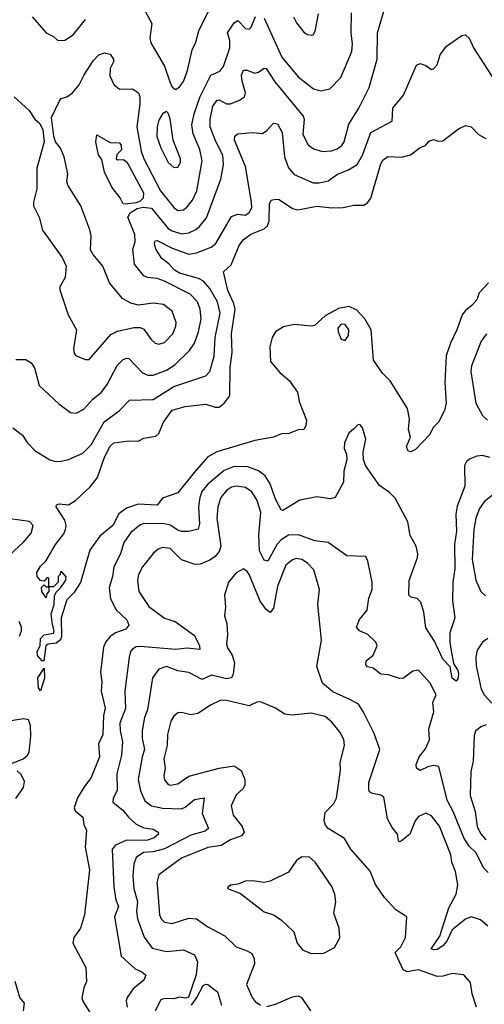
# Model space of a CAD drawing. Extents: x 2133461 to 2293071, y 753526 to 916327.
# Tile 203 of 256: x 2167045 to 2169515, y 867900 to 873135. Entities that reach past the tile are written whole.
import ezdxf

# ---------------------------------------------------------------- set-up
doc = ezdxf.new("R2010")
doc.units = 0

msp = doc.modelspace()

# ---------------------------------------------------------------- linework, layer by layer
at = {"layer": '0CON10XD'}
for points in [[(2167253.2, 871093.2), (2167315, 871046), (2167345, 871042.5), (2167385.3, 871064.7), (2167433.4, 871116.6), (2167480, 871155), (2167509.6, 871195), (2167563.9, 871296.1), (2167595, 871327.5), (2167615, 871335.7), (2167625, 871333.3), (2167697.4, 871257.4), (2167726.7, 871245), (2167755, 871245.4), (2167825, 871270.6), (2167870.5, 871299.5), (2167947.1, 871375), (2167975, 871414.3), (2167995.8, 871475), (2168008.9, 871545), (2168005.3, 871595), (2167989.7, 871635), (2167950.5, 871675), (2167815, 871744.3), (2167775, 871758.8), (2167723.7, 871763.7), (2167705, 871772.7), (2167655.4, 871835), (2167646.6, 871913.4), (2167658.2, 871955), (2167657.6, 871992.4), (2167620, 872085), (2167632.7, 872107.3), (2167669.6, 872130.4), (2167702, 872138), (2167745, 872133.3), (2167835, 872024.7), (2167855, 872011.4), (2167905, 871996.7), (2167945, 872001.1), (2167981.4, 872018.6), (2168001.5, 872035), (2168037.9, 872082.1), (2168113.6, 872286.4), (2168128.4, 872365), (2168125.8, 872415), (2168087.8, 872487.8), (2168057, 872565), (2168058, 872605), (2168072.3, 872675), (2168095, 872706.9), (2168105, 872708.8), (2168145, 872687.7), (2168165, 872687.5), (2168214, 872706), (2168240.8, 872725), (2168245.6, 872745), (2168227.8, 872807.8), (2168225, 872840), (2168235, 872866.5), (2168255, 872866.9), (2168295, 872850.4), (2168314.7, 872855.3), (2168345, 872877.1), (2168355, 872874.4), (2168400.6, 872805), (2168551.8, 872621.8), (2168558, 872605), (2168550.8, 872525), (2168578.6, 872468.6), (2168607.6, 872447.6), (2168655, 872434.7), (2168703, 872437), (2168732.5, 872447.5), (2168755.6, 872464.4), (2168770.9, 872485), (2168795, 872579.2), (2168847.3, 872665), (2168903.1, 872775), (2168945.3, 872925), (2168947.7, 873065), (2168995, 873227.5)], [(2167682.2, 873235), (2167747.1, 873115), (2167736.4, 873036.4), (2167741.9, 873011.9), (2167815, 872888), (2167843.9, 872803.9), (2167855, 872776.2), (2167875, 872763.8), (2167895, 872778), (2167915, 872806), (2167936.9, 872865), (2167961.8, 872975), (2167981.5, 873015), (2167996.5, 873075), (2168061.4, 873205)], [(2168345, 873142.9), (2168437.9, 872935), (2168525, 872830.5), (2168607.2, 872767.2), (2168645, 872756.9), (2168693.4, 872766.6), (2168751.9, 872828.1), (2168810.4, 872965), (2168814.6, 873005), (2168807.7, 873065), (2168809.4, 873170.6)], [(2168500.5, 873150.5), (2168517.4, 873117.4), (2168555, 873069.2), (2168575, 873056), (2168595, 873052), (2168605.7, 873054.3), (2168616.6, 873073.4), (2168634.5, 873165.5)], [(2167016, 872725), (2167095, 872651.2), (2167125, 872606.2), (2167152.3, 872582.3), (2167168.3, 872548.3), (2167174.4, 872485), (2167135.7, 872345), (2167135.6, 872235), (2167117.5, 872165), (2167118, 872145), (2167147.5, 872085), (2167165.7, 872015.7), (2167270.5, 871870.5), (2167291.2, 871825), (2167285.7, 871764.3), (2167258.8, 871715), (2167258.3, 871698.3), (2167303.1, 871565), (2167347.5, 871485), (2167331.1, 871385), (2167335, 871360), (2167345, 871348), (2167395, 871328), (2167415, 871328), (2167529.2, 871460.8), (2167565, 871478.2), (2167651.7, 871498.3), (2167685, 871498.9), (2167705, 871490), (2167744.3, 871434.2), (2167765, 871415.5), (2167785, 871409.6), (2167815, 871418.8), (2167858.5, 871465), (2167874.6, 871505), (2167876, 871524), (2167856.2, 871585), (2167810.3, 871619.7), (2167755, 871627.1), (2167677, 871617), (2167635, 871626.9), (2167592.3, 871652.3), (2167523.1, 871735), (2167487.5, 871825), (2167435.7, 871885.7), (2167421.2, 871911.2), (2167424, 871985), (2167418.3, 872018.3), (2167370, 872145), (2167300, 872255), (2167295.7, 872275), (2167301.4, 872315), (2167281.9, 872405), (2167262.1, 872452.1), (2167236, 872485), (2167225.8, 872515), (2167214.3, 872615), (2167255.8, 872704.2), (2167265, 872716), (2167295, 872724.2), (2167325, 872746), (2167361.5, 872788.5), (2167387.7, 872842.3), (2167435, 872915.8), (2167465, 872948), (2167495, 872958.8), (2167525, 872951.2), (2167544.2, 872925), (2167545.6, 872915), (2167526.7, 872875), (2167524.5, 872835.5), (2167545, 872790), (2167575.8, 872765.8), (2167645, 872768), (2167675.8, 872745), (2167682.9, 872725), (2167683.3, 872685), (2167668.2, 872565), (2167690.2, 872435), (2167704.8, 872394.8), (2167794.2, 872225), (2167865, 872136.9), (2167885, 872120.9), (2167915, 872123.6), (2167935, 872139.5), (2167964, 872176), (2167987.4, 872225), (2168014.3, 872385), (2168002.4, 872445), (2167967.7, 872527.7), (2167960.5, 872575), (2167972.1, 872635), (2168005, 872726.5), (2168060.3, 872839.7), (2168108.9, 872861.1), (2168127.7, 872885), (2168162.9, 872985), (2168161.6, 873025), (2168150.4, 873065), (2168185, 873117.5), (2168205, 873130), (2168245, 873087.8), (2168265, 873084.3), (2168275.3, 873094.7), (2168297.9, 873152.1)], [(2167110.5, 873150.5), (2167185.6, 873065.6), (2167225, 873045.8), (2167247.5, 873025), (2167284.1, 873025.9), (2167330, 873055), (2167394.3, 873135)], [(2167007.5, 870965), (2167059.2, 870925), (2167085, 870887.5), (2167125.7, 870845), (2167205, 870794.5), (2167235, 870785.6), (2167265, 870786.9), (2167305, 870797.1), (2167380.5, 870829.5), (2167425.3, 870875), (2167493.7, 870996.3), (2167574.4, 871055.6), (2167628.6, 871111.4), (2167753.8, 871116.2), (2167865, 871183.8), (2168035, 871241.5), (2168055, 871264.2), (2168078.6, 871345), (2168084, 871445), (2168110.9, 871575), (2168097, 871635), (2168055.4, 871705.4), (2168021.5, 871745), (2167995, 871758.7), (2167895, 871787.1), (2167866.9, 871805), (2167837.5, 871837.5), (2167800.9, 871865), (2167768.2, 871915), (2167761.9, 871945), (2167765, 871959.2), (2167775, 871960.5), (2167855, 871920.2), (2167945, 871888.1), (2167985, 871894.7), (2168062.5, 871925), (2168087.1, 871945), (2168171.7, 872088.3), (2168205, 872101.4), (2168245.8, 872095), (2168265, 872110), (2168278.6, 872135), (2168278.2, 872165), (2168244.7, 872355), (2168186.4, 872495), (2168188.1, 872515), (2168202.2, 872527.8), (2168285, 872535.4), (2168335, 872529.1), (2168358.6, 872545), (2168395, 872584), (2168415, 872580.8), (2168440, 872535), (2168452.9, 872405), (2168475, 872347.5), (2168505, 872311.5), (2168605, 872268.2), (2168637, 872267), (2168685, 872278.1), (2168735, 872312.9), (2168793.2, 872336.8), (2168838.5, 872365), (2168867.6, 872415), (2168911.2, 872535), (2169025.6, 872595), (2169028.9, 872665), (2169085, 872732.9), (2169155, 872893.3), (2169175, 872901.2), (2169205, 872891.2), (2169235, 872870), (2169245, 872873.3), (2169264, 872895), (2169281.3, 872948.7), (2169315, 872993.3), (2169395, 873050), (2169415, 873053.8), (2169435, 873036.2), (2169458.1, 872985), (2169567.1, 872815)], [(2167865, 872348.6), (2167885, 872350), (2167900, 872375), (2167899.1, 872395), (2167860.9, 872495), (2167845, 872607.5), (2167835, 872637.5), (2167825, 872646.7), (2167805, 872634.2), (2167785, 872601.2), (2167776.2, 872565), (2167774.1, 872514.1), (2167795, 872454), (2167833.5, 872375), (2167865, 872348.6)], [(2168382, 872175), (2168405, 872181.2), (2168425, 872178.8), (2168495, 872130), (2168523.5, 872123.5), (2168625, 872143.5), (2168705, 872133.6), (2168765, 872135.7), (2168820.9, 872149.1), (2168875, 872149.2), (2168895, 872161.4), (2168912.5, 872185), (2168965, 872368), (2168975, 872387.1), (2169002, 872408), (2169075, 872403.1), (2169123.1, 872416.9), (2169175, 872455.8), (2169202.5, 872465), (2169221.7, 872488.3), (2169245, 872497.5), (2169269.3, 872489.3), (2169295, 872491.2), (2169378.8, 872555), (2169415, 872572.9), (2169445, 872565.7), (2169484.7, 872524.7), (2169523.4, 872503.4)], [(2167605, 872154.4), (2167595, 872156.2), (2167578.2, 872188.2), (2167535, 872244.3), (2167495, 872323.8), (2167481.2, 872391.2), (2167464.4, 872415), (2167448.9, 872485), (2167455, 872523.3), (2167525, 872481.9), (2167575, 872480.8), (2167584.3, 872465), (2167586.4, 872443.6), (2167561.7, 872418.3), (2167557.5, 872395), (2167565, 872390), (2167595, 872390.8), (2167615, 872379.4), (2167703.1, 872215), (2167701.9, 872185), (2167685, 872169.4), (2167665, 872160.6), (2167605, 872154.4)], [(2169537.1, 871735), (2169487.7, 871682.3), (2169475.8, 871645), (2169448.8, 871615), (2169415, 871589.2), (2169396.7, 871565), (2169370, 871485), (2169335.5, 871415), (2169311.9, 871348.1), (2169305.4, 871205), (2169312.9, 871095), (2169303, 871057), (2169272, 870995), (2169243.1, 870966.9), (2169225, 870930), (2169149.8, 870850.2), (2169125, 870836.7), (2169110.9, 870840.9), (2169101.6, 870865), (2169123.1, 870915), (2169111.8, 870955), (2169117.4, 871012.6), (2169107.4, 871067.4), (2169015.6, 871215), (2168974.4, 871255), (2168926.7, 871325), (2168913.5, 871485), (2168880.5, 871545), (2168835, 871591.6), (2168795, 871609.1), (2168740.2, 871599.8), (2168669.2, 871560.8), (2168611.9, 871508.1), (2168595, 871504.6), (2168505.4, 871514.6), (2168447.6, 871502.4), (2168405.4, 871474.6), (2168387.5, 871445), (2168375.6, 871395), (2168377.9, 871317.9), (2168428.8, 871258.8), (2168480, 871215), (2168521.4, 871155), (2168530.8, 871105), (2168569.5, 871005), (2168565.6, 870975), (2168555, 870956.7), (2168525, 870953.8), (2168475.6, 870934.4), (2168436.7, 870933.3), (2168395, 870915.6), (2168295, 870897.8), (2168092.5, 870837.5), (2168045, 870811.1), (2167972.1, 870727.9), (2167885, 870620), (2167805, 870590), (2167776.4, 870553.6), (2167675, 870559.6), (2167612.3, 870537.7), (2167572.2, 870507.8), (2167540, 870445), (2167471.7, 870388.3), (2167418.5, 870315), (2167367.9, 870142.1), (2167331.9, 870088.1), (2167295, 870050), (2167266.2, 869953.8), (2167267.7, 869855), (2167261.9, 869838.1), (2167239.4, 869820.6), (2167195.4, 869814.6), (2167184.4, 869805), (2167173.6, 869726.4), (2167165, 869726), (2167139.5, 869755), (2167138.5, 869775), (2167153.6, 869805), (2167154.6, 869845.4), (2167175, 869864.5), (2167225, 869873.1), (2167228.2, 869885), (2167219.5, 869919.5), (2167211.9, 869975), (2167227.5, 870025), (2167229.2, 870070.8), (2167238.3, 870091.7), (2167263.3, 870115), (2167290, 870155), (2167291.7, 870171.7), (2167268.3, 870198.3), (2167261.7, 870198.3), (2167260, 870185), (2167250, 870175), (2167250, 870145), (2167225, 870120), (2167200, 870120), (2167200, 870095), (2167188.3, 870081.7), (2167185, 870060), (2167162.5, 870095), (2167160, 870115), (2167175, 870130), (2167185, 870120), (2167200, 870120), (2167200, 870165), (2167191.7, 870168.3), (2167175, 870150), (2167155, 870152.5), (2167137.5, 870175), (2167136.7, 870195), (2167155, 870230), (2167184.1, 870255.9), (2167234.3, 870345), (2167278.7, 870401.3), (2167288, 870425), (2167291.2, 870445), (2167284.1, 870474.1), (2167238, 870545), (2167240, 870555), (2167255, 870560), (2167305, 870556), (2167341.7, 870578.3), (2167419.7, 870650.3), (2167458.9, 870701.1), (2167495, 870809.4), (2167525, 870867.8), (2167545, 870885.5), (2167625, 870895.8), (2167675, 870894.2), (2167705, 870910), (2167769.4, 870920.6), (2167785, 870933.8), (2167808.6, 870995), (2167855, 871058.5), (2167925, 871077.9), (2168035, 871090), (2168083.8, 871073.8), (2168105, 871074.7), (2168131.6, 871095), (2168161.8, 871135), (2168164.8, 871285), (2168175.2, 871365), (2168171.9, 871465), (2168190.2, 871595), (2168184.3, 871625), (2168150.8, 871695), (2168128.9, 871795), (2168168.9, 871831.1), (2168212.1, 871935), (2168233.3, 871965), (2168274.4, 871995), (2168345, 872023.1), (2168361.8, 872038.2), (2168371.2, 872065), (2168373.8, 872156.2), (2168382, 872175)], [(2168775, 871428.6), (2168793.6, 871455), (2168795.4, 871485), (2168775.7, 871515), (2168755, 871515.4), (2168737.3, 871495), (2168737.5, 871475), (2168755, 871435.8), (2168775, 871428.6)], [(2169526.9, 871465), (2169498.8, 871425), (2169447.1, 871295), (2169444, 871264), (2169470.4, 871095), (2169505, 871030.5), (2169531.9, 871005)], [(2167025, 871327.5), (2167078.3, 871328.3), (2167105, 871310), (2167123.7, 871283.7), (2167149.1, 871189.1), (2167253.2, 871093.2)], [(2169545, 870806.7), (2169505, 870816.8), (2169475.8, 870814.2), (2169439.4, 870800.6), (2169420.6, 870785), (2169410.5, 870765), (2169412.5, 870655), (2169371.3, 870548.7), (2169363.2, 870505), (2169367.1, 870415), (2169357.1, 870345), (2169359.3, 870215), (2169348.8, 870145), (2169346.7, 870045), (2169358, 869955), (2169332.2, 869875), (2169331.3, 869825), (2169339.4, 869779.4), (2169352, 869712), (2169373.8, 869675), (2169378, 869655), (2169375, 869630), (2169365, 869617.5), (2169345, 869633.8), (2169334.1, 869694.1), (2169295, 869734), (2169250.1, 869830.1), (2169205, 869900.6), (2169193.9, 869985), (2169177.3, 870037.3), (2169158, 870058), (2169124.4, 870064.4), (2169114.4, 870074.4), (2169115, 870152.5), (2169160, 870275), (2169161.9, 870295), (2169153.3, 870335), (2169121.8, 870391.8), (2169108.5, 870465), (2169041.5, 870591.5), (2169011.2, 870621.2), (2168957.9, 870657.9), (2168883.8, 870765), (2168873.8, 870795), (2168872, 870835), (2168885.7, 870905), (2168868, 870965), (2168855, 870980), (2168845, 870982.5), (2168821.2, 870958.8), (2168794.3, 870935.7), (2168772, 870885), (2168770, 870855), (2168782, 870825), (2168784, 870795), (2168768, 870735), (2168766.9, 870675), (2168722.5, 870595), (2168695, 870587.5), (2168625, 870598.1), (2168535, 870580.6), (2168444.4, 870524.4), (2168435, 870528.8), (2168405.5, 870585), (2168377.3, 870667.3), (2168350, 870710), (2168315.3, 870735.3), (2168257.5, 870757.5), (2168185, 870759.5), (2168131.7, 870738.3), (2168044.8, 870665.2), (2168014.1, 870625.9), (2168003.1, 870595), (2167996.2, 870545), (2168000, 870455), (2167993.3, 870426.7), (2167945, 870414.2), (2167905, 870413.4), (2167885, 870420), (2167845, 870447.3), (2167815, 870453.9)], [(2169535, 868601.2), (2169511.5, 868625), (2169472.8, 868705), (2169435, 868740.8), (2169406.3, 868785), (2169351.3, 868921.3), (2169317, 868985), (2169273.5, 869163.5), (2169245, 869169.6), (2169215, 869162.7), (2169175, 869143.5), (2169154.5, 869155), (2169152.9, 869175), (2169168.7, 869215), (2169202.6, 869257.4), (2169224.6, 869305), (2169219.5, 869365), (2169246.7, 869455), (2169241.5, 869505), (2169258.5, 869545), (2169227.4, 869607.4), (2169165, 869675.8), (2169135, 869671.4), (2169086.4, 869633.6), (2169065, 869631.4), (2169005, 869650.8), (2168965, 869655.8), (2168925, 869687.1), (2168895, 869693.9), (2168885.6, 869705), (2168887.1, 869725), (2168925, 869756.2), (2168945.5, 869805.5), (2168938.6, 869825), (2168896.7, 869866.7), (2168852, 869885), (2168836.2, 869905), (2168852.5, 869945), (2168893.3, 869995), (2168901.5, 870058.5), (2168919.2, 870105), (2168919.5, 870145), (2168896.6, 870256.6), (2168885, 870280), (2168784.6, 870284.6), (2168685, 870355.6), (2168615, 870363.3), (2168526.6, 870396.6), (2168475, 870393.6), (2168435, 870369.5), (2168414.6, 870345.4), (2168365, 870255.7), (2168345, 870260.6), (2168320.2, 870310.2), (2168316.9, 870395), (2168327.2, 870515), (2168307.9, 870577.9), (2168278.8, 870625), (2168245, 870647.9), (2168195, 870654.7), (2168171.5, 870648.5), (2168145, 870631.8), (2168114.7, 870595), (2168097.6, 870545), (2168093.9, 870485), (2168113.5, 870335), (2168105, 870306.9), (2168085, 870281.2), (2168055, 870260.8), (2168005, 870239.1), (2167977.9, 870237.9), (2167905, 870263.1), (2167845, 870323.1), (2167805, 870328.5), (2167781.2, 870318.8), (2167755, 870295.7), (2167698.2, 870225), (2167676.1, 870185), (2167670.4, 870155), (2167677.7, 870095), (2167732.1, 870015), (2167815, 869953.6), (2167872, 869935), (2167975, 869861.4), (2168000.8, 869805), (2168003, 869787), (2167935, 869793.1), (2167875, 869786.9), (2167685, 869801.8), (2167665, 869799.6), (2167645, 869788.5), (2167634.7, 869775), (2167626.6, 869745), (2167604.6, 869565), (2167607.4, 869472.6), (2167576.8, 869395), (2167578.2, 869355), (2167592.1, 869295), (2167587, 869225), (2167560.7, 869125), (2167563.9, 869036.1), (2167541.1, 868995), (2167540.6, 868975), (2167592.7, 868932.7), (2167624, 868894), (2167665, 868857.8), (2167705, 868837.5), (2167755, 868831.2), (2167780.6, 868815), (2167783.3, 868805), (2167759.4, 868785), (2167725, 868772.4), (2167608.8, 868771.2), (2167553.6, 868746.4), (2167536.2, 868725), (2167546.1, 868525), (2167555.4, 868455), (2167569.5, 868419.5), (2167549.6, 868365), (2167584.5, 868155), (2167658.8, 868088.8), (2167695, 868073.1), (2167715.6, 868055), (2167705, 868028.6), (2167647.6, 867982.4), (2167615.6, 867935), (2167611.1, 867918.9), (2167615.4, 867885)], [(2169561.1, 870608.9), (2169515, 870570.5), (2169489.7, 870535), (2169470, 870485), (2169459.8, 870425), (2169450.5, 870265), (2169469.7, 870155), (2169497.7, 870095), (2169521.5, 870071.5)], [(2166965.8, 870264.2), (2167065, 870356.5), (2167105.6, 870405), (2167115.6, 870445), (2167096.9, 870466.9), (2166995, 870481.1)], [(2167815, 870453.9), (2167704.3, 870455.7), (2167683.4, 870446.6), (2167635, 870408.2), (2167598.9, 870355), (2167581.2, 870295), (2167544.6, 870225), (2167537.7, 870175), (2167520, 870115), (2167528.5, 870055), (2167557.5, 869997.5), (2167613.9, 869943.9), (2167624.5, 869915), (2167609.5, 869895), (2167554.8, 869875.2), (2167525.5, 869855), (2167503, 869827), (2167490.6, 869799.4), (2167473.6, 869665), (2167482.1, 869615), (2167478.6, 869565), (2167499.5, 869475), (2167490.4, 869435), (2167486.6, 869333.4), (2167463.2, 869285), (2167468.5, 869215), (2167424.7, 869105.3), (2167385, 869052.2), (2167351.9, 868998.1), (2167333.6, 868943.6), (2167339.1, 868929.1), (2167380.7, 868895), (2167386.2, 868856.2), (2167399.2, 868825), (2167393.6, 868735), (2167416.7, 868615), (2167389.4, 868375), (2167368.9, 868305), (2167332.9, 868255), (2167327.5, 868225), (2167396.9, 868095), (2167399.5, 868020.5), (2167385, 867987.5), (2167375, 867932.5), (2167382, 867912), (2167425.3, 867845.3)], [(2169534, 868315), (2169495, 868348), (2169445, 868364.3), (2169415, 868352.9), (2169345.2, 868295), (2169316, 868235), (2169295, 868210.8), (2169265, 868191.8), (2169245, 868189.6), (2169232, 868195), (2169278, 868262), (2169327.1, 868412.9), (2169365.6, 868485.6), (2169375.4, 868535), (2169362, 868605), (2169342.5, 868655), (2169337.5, 868695), (2169277, 868847), (2169235, 868901.4), (2169205, 868915.7), (2169165, 868898.9), (2169147.5, 868875), (2169118.8, 868805), (2169075, 868769.2), (2169065, 868764.4), (2169059.2, 868769.2), (2169054, 868805), (2169025, 868840), (2169001.2, 868885), (2168980.7, 869000.7), (2168965, 869012.5), (2168920.5, 869020.5), (2168905, 869030), (2168900.6, 869040.6), (2168901.4, 869078.6), (2168960, 869255), (2168929, 869339), (2168873, 869453), (2168845.8, 869495), (2168801.1, 869521.1), (2168710.2, 869560.2), (2168655, 869606.7), (2168624, 869695), (2168649.6, 869835), (2168630.4, 870025), (2168638.2, 870105), (2168609.3, 870209.2), (2168575.5, 870245), (2168545, 870264.6), (2168515, 870269.6), (2168495, 870263.5), (2168459.1, 870235), (2168415, 870122), (2168395, 870006.7), (2168377.1, 869982.9), (2168355, 869999.2), (2168323.6, 870043.6), (2168265, 870184.3), (2168255, 870201.4), (2168235, 870215.7), (2168195, 870193.1), (2168155, 870144.2), (2168133.1, 870075), (2168138.7, 870011.3), (2168134.5, 869964.5), (2168145.5, 869925), (2168150, 869865), (2168143.8, 869815), (2168149.6, 869795), (2168175.2, 869755.2), (2168187.5, 869715), (2168179.2, 869655), (2168170.6, 869635), (2168145, 869630.8), (2168065, 869649.6), (2168015, 869626.5), (2167945, 869664.1), (2167885, 869673.5), (2167825, 869695.4), (2167785, 869681.1), (2167751.2, 869635), (2167724, 869466), (2167709.1, 869425), (2167695.9, 869355), (2167695.3, 869315), (2167709.3, 869255), (2167695.3, 869214.7), (2167675.3, 869095), (2167687.2, 869035), (2167711, 868981), (2167745, 868954.7), (2167805, 868942.3), (2167905, 868939.7), (2167925, 868947.7), (2167975, 868989.1), (2168025, 868997.5), (2168015.9, 868915), (2168048.9, 868835), (2168030.2, 868819.8), (2167955, 868799.4), (2167815, 868725.6), (2167755, 868709.8), (2167703.1, 868706.9), (2167665, 868680.5), (2167651.2, 868645), (2167646.4, 868585), (2167651.2, 868515), (2167671.1, 868445), (2167666.4, 868395), (2167670.7, 868355), (2167706.1, 868256.1), (2167748.8, 868198.8), (2167825, 868180), (2167915, 868189.6), (2167975, 868163.1), (2167990.4, 868125), (2167983.9, 868056.1)], [(2167043.7, 869856.3), (2167054.1, 869885), (2167054, 869905), (2167041.8, 869935)], [(2169534.8, 869845.2), (2169505.7, 869824.3), (2169478.2, 869781.8), (2169469.7, 869745), (2169471.2, 869698.8), (2169498.6, 869575), (2169514, 869545), (2169555, 869501.1)], [(2167155, 869566.7), (2167145, 869582.5), (2167141.1, 869635), (2167175, 869686.7), (2167176.4, 869633.6), (2167155, 869566.7)], [(2169474.5, 867885), (2169450, 867955), (2169442, 868015), (2169405.8, 868055.8), (2169345, 868064.3), (2169295, 868049.6), (2169265, 868047.9), (2169165, 868082.5), (2169105, 868071.5), (2169083.6, 868083.6), (2169040.6, 868175), (2169072, 868205), (2169096, 868255), (2169102.5, 868365), (2169045, 868401.2), (2168985, 868468), (2168936.2, 868536.2), (2168908, 868608), (2168805, 868724.2), (2168771.5, 868781.5), (2168685.3, 868835.3), (2168671.5, 868851.5), (2168663.2, 868875), (2168669.9, 868920.1), (2168715, 868966.5), (2168729.7, 868995), (2168750, 869145), (2168749.2, 869185), (2168772.3, 869275), (2168768, 869308), (2168748.8, 869345), (2168705, 869398.9), (2168669.1, 869429.1), (2168595, 869448.2), (2168495, 869437.5), (2168455, 869442.2), (2168404.2, 869474.2), (2168325, 869508), (2168305, 869506), (2168265, 869485.8), (2168145, 869514.6), (2168115, 869516.1), (2168059.2, 869490.8), (2167992.5, 869445), (2167955, 869438.6), (2167905, 869450.8), (2167885, 869448.6), (2167865, 869431.4), (2167848.2, 869405), (2167831.2, 869335), (2167828.7, 869275), (2167811.3, 869205), (2167817.7, 869155), (2167810.8, 869115), (2167815, 869094), (2167835, 869068.9), (2167845.6, 869065.6), (2167885, 869072.3), (2167945, 869112.5), (2168105, 869155.9), (2168185, 869166.9), (2168222.3, 869142.3), (2168241.8, 869095), (2168242.1, 869065), (2168230.5, 869045), (2168196, 869014), (2168168.9, 868955), (2168179.2, 868905), (2168228.5, 868845), (2168238.9, 868815), (2168224, 868795), (2168165.8, 868775), (2168115.6, 868744.4), (2168045, 868732.7), (2167905, 868676.1), (2167785, 868588), (2167774.6, 868545.4), (2167777.1, 868515), (2167788.2, 868375), (2167796.5, 868355), (2167815, 868335.6), (2167855, 868330), (2167945, 868357.1), (2167985, 868353.8), (2168045, 868311.9), (2168135, 868264), (2168196, 868205), (2168255, 868184.6), (2168279.6, 868169.6), (2168291.5, 868141.5), (2168292.7, 868115), (2168250, 868005), (2168280.6, 867935), (2168296, 867915), (2168325, 867895.7)], [(2166989.5, 869175), (2167062.5, 869205), (2167085.7, 869224.3), (2167095, 869240.8), (2167104.7, 869324.7), (2167101.7, 869381.7), (2167092.1, 869412.1), (2167065, 869417.9), (2166965, 869401.1)], [(2169525, 869386.4), (2169496.9, 869375), (2169468.8, 869351.2), (2169461.2, 869328.8), (2169456.9, 869193.1), (2169442.8, 869137.2), (2169440.7, 869010.7), (2169467.5, 868925), (2169477.8, 868845), (2169495, 868807.5), (2169524.3, 868775)], [(2167025, 868994.1), (2167065, 869052.5), (2167070.5, 869085), (2167052.3, 869122.3), (2167031.4, 869141.4)], [(2168595, 868169.5), (2168658.2, 868171.8), (2168665, 868173.3), (2168719.1, 868200.9), (2168746.4, 868253.6), (2168744.4, 868305), (2168714.4, 868385), (2168726.4, 868445), (2168720.4, 868485), (2168705, 868525.6), (2168615.3, 868655.3), (2168585, 868682.7), (2168545.4, 868684.6), (2168517.1, 868665), (2168475, 868602), (2168377.5, 868555), (2168345, 868547.5), (2168284.2, 868555.8), (2168245, 868554), (2168205, 868538), (2168165, 868533.3), (2168152.5, 868525), (2168150, 868515), (2168218.9, 868488.9), (2168345, 868392), (2168395, 868376), (2168435, 868349.2), (2168502.5, 868285), (2168520.6, 868225), (2168548.6, 868188.6), (2168595, 868169.5)], [(2167983.9, 868056.1), (2167942.3, 867937.7), (2167927.1, 867932.9), (2167895, 867936.9), (2167865, 867928.2), (2167815, 867931.2), (2167795, 867924.3), (2167765.4, 867865)], [(2167064.5, 867864.5), (2167069.5, 867905), (2167045, 867936.1), (2167021, 868021)], [(2167958.6, 867895), (2167987.5, 867935), (2168020.9, 867999.1), (2168035, 868007.5), (2168045, 868005.6), (2168096.1, 867966.1), (2168118.7, 867895)], [(2168358.3, 867888.3), (2168405, 867900), (2168495, 867939.2), (2168525, 867944.4), (2168542.5, 867935), (2168590.6, 867865)]]:
    msp.add_lwpolyline(points, dxfattribs=at)

doc.saveas('drawing.dxf')
